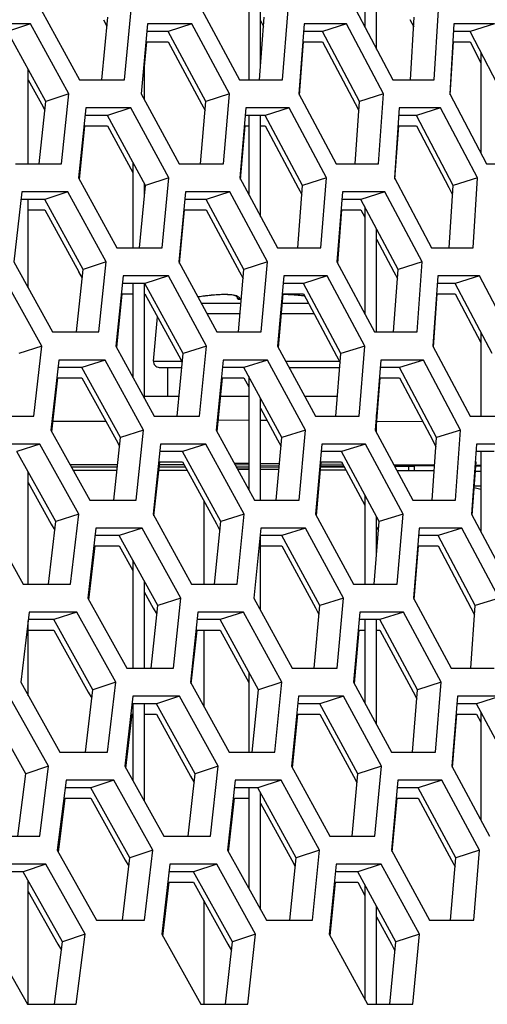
# Model space of a CAD drawing. Header units: millimetres. Extents: x 0 to 420, y 0 to 297.
# Tile 94 of 256: x 155.4 to 157.01, y 86.46 to 89.86. Entities that reach past the tile are written whole.
import ezdxf

# ---------------------------------------------------------------- set-up
doc = ezdxf.new("R2010")
doc.units = ezdxf.units.MM
doc.header["$LTSCALE"] = 23.1
doc.layers.get('0').update_dxf_attribs({"linetype": 'CONTINUOUS'})

msp = doc.modelspace()

# ---------------------------------------------------------------- linework, layer by layer
at = {"color": 7, "linetype": 'Continuous'}
for p, q in [((156.5852, 90.1054), (156.5852, 89.8303)), ((156.6252, 89.7545), (156.6252, 90.1054)), ((156.1852, 89.9643), (156.1852, 89.6484)), ((156.2252, 89.6906), (156.2252, 89.8891)), ((155.4334, 89.8415), (155.3535, 89.8157)), ((155.6789, 89.6484), (155.6992, 89.864)), ((155.6842, 89.8559), (155.6963, 89.8334)), ((155.9887, 89.8415), (155.9074, 89.8157)), ((156.2219, 89.6484), (156.2386, 89.864)), ((156.2252, 89.8532), (156.2362, 89.8326)), ((156.5215, 89.8415), (156.4389, 89.8157)), ((156.7407, 89.8563), (156.7535, 89.8318)), ((156.7424, 89.6484), (156.7554, 89.864)), ((157.0315, 89.8415), (156.9476, 89.8157)), ((155.4854, 89.5742), (155.3535, 89.8157)), ((155.9074, 89.8157), (155.8342, 89.8157)), ((156.0371, 89.5742), (155.9074, 89.8157)), ((156.4389, 89.8157), (156.3738, 89.8157)), ((156.5664, 89.5742), (156.4389, 89.8157)), ((156.9476, 89.8157), (156.8906, 89.8157)), ((157.0728, 89.5742), (156.9476, 89.8157)), ((155.8309, 89.7798), (155.9074, 89.7798)), ((155.9074, 89.7798), (156.0222, 89.5662)), ((156.3711, 89.7798), (156.4389, 89.7798)), ((156.4389, 89.7798), (156.5516, 89.5664)), ((156.8885, 89.7798), (156.9476, 89.7798)), ((156.9476, 89.7798), (156.9852, 89.7073)), ((156.9476, 89.7798), (156.9852, 89.7073)), ((156.9852, 89.7432), (156.9852, 89.3946)), ((155.8252, 89.719), (155.8252, 89.5794)), ((155.4252, 89.3586), (155.4252, 89.6844)), ((155.4252, 89.6485), (155.4703, 89.566)), ((155.5654, 89.6001), (155.4854, 89.5742)), ((156.1186, 89.6001), (156.0371, 89.5742)), ((156.6492, 89.6001), (156.5664, 89.5742)), ((155.4632, 89.3586), (155.4854, 89.5742)), ((155.4703, 89.566), (155.4823, 89.544)), ((156.0185, 89.3586), (156.0371, 89.5742)), ((156.0222, 89.5662), (156.0345, 89.5433)), ((156.5514, 89.3586), (156.5664, 89.5742)), ((156.5516, 89.5664), (156.5642, 89.5425)), ((155.7785, 89.5518), (155.698, 89.5259)), ((156.3238, 89.5518), (156.2418, 89.5259)), ((156.8463, 89.5518), (156.7631, 89.5259)), ((155.698, 89.5259), (155.6205, 89.5259)), ((155.8289, 89.2844), (155.698, 89.5259)), ((156.2418, 89.5259), (156.1724, 89.5259)), ((156.1852, 89.5259), (156.1852, 89.2519)), ((156.2252, 89.1776), (156.2252, 89.5259)), ((156.3706, 89.2844), (156.2418, 89.5259)), ((156.7631, 89.5259), (156.7017, 89.5259)), ((156.8895, 89.2844), (156.7631, 89.5259)), ((155.6168, 89.4901), (155.698, 89.4901)), ((155.698, 89.4901), (155.7852, 89.3292)), ((156.1693, 89.4901), (156.1852, 89.4901)), ((156.2252, 89.4901), (156.2418, 89.4901)), ((156.2418, 89.4901), (156.3557, 89.2765)), ((156.6993, 89.4901), (156.7631, 89.4901)), ((156.7631, 89.4901), (156.8748, 89.2767)), ((155.7852, 89.365), (155.7852, 89.0688)), ((155.8252, 89.2912), (155.8252, 89.2451)), ((155.9097, 89.3103), (155.8289, 89.2844)), ((156.4527, 89.3103), (156.3706, 89.2844)), ((156.973, 89.3103), (156.8895, 89.2844)), ((155.5617, 89.262), (155.4819, 89.2361)), ((155.8084, 89.0688), (155.8289, 89.2844)), ((156.1193, 89.262), (156.038, 89.2361)), ((156.3537, 89.0688), (156.3706, 89.2844)), ((156.3557, 89.2765), (156.3682, 89.2531)), ((156.6543, 89.262), (156.5717, 89.2361)), ((156.8748, 89.2767), (156.8876, 89.2523)), ((156.8762, 89.0688), (156.8895, 89.2844)), ((155.4819, 89.2361), (155.4, 89.2361)), ((155.4252, 88.9311), (155.4252, 89.2361)), ((155.614, 88.9946), (155.4819, 89.2361)), ((156.038, 89.2361), (155.9642, 89.2361)), ((156.168, 88.9946), (156.038, 89.2361)), ((156.5717, 89.2361), (156.506, 89.2361)), ((156.6995, 88.9946), (156.5717, 89.2361)), ((155.4252, 89.2003), (155.4819, 89.2003)), ((155.4819, 89.2003), (155.599, 88.9864)), ((155.9608, 89.2003), (156.038, 89.2003)), ((156.038, 89.2003), (156.1531, 88.9866)), ((156.5032, 89.2003), (156.5717, 89.2003)), ((156.5717, 89.2003), (156.5852, 89.1747)), ((156.5852, 89.2105), (156.5852, 88.8406)), ((156.6252, 88.779), (156.6252, 89.135)), ((156.6252, 89.0991), (156.6847, 88.9868)), ((155.6941, 89.0205), (155.614, 88.9946)), ((156.2495, 89.0205), (156.168, 88.9946)), ((156.7822, 89.0205), (156.6995, 88.9946)), ((155.5915, 88.779), (155.614, 88.9946)), ((155.5989, 88.9864), (155.6109, 88.9645)), ((156.1492, 88.779), (156.168, 88.9946)), ((156.1531, 88.9866), (156.1654, 88.9638)), ((156.6842, 88.779), (156.6995, 88.9946)), ((156.6847, 88.9868), (156.6973, 88.963)), ((155.908, 88.9722), (155.8275, 88.9463)), ((156.4555, 88.9722), (156.3735, 88.9463)), ((156.9802, 88.9722), (156.8969, 88.9463)), ((155.8275, 88.9463), (155.7493, 88.9463)), ((155.7852, 88.9463), (155.7852, 88.6243)), ((155.8252, 88.9463), (155.8252, 88.5513)), ((155.9587, 88.7049), (155.8275, 88.9463)), ((156.3735, 88.9463), (156.3034, 88.9463)), ((156.5026, 88.7049), (156.3735, 88.9463)), ((156.8969, 88.9463), (156.8349, 88.9463)), ((157.0237, 88.7049), (156.8969, 88.9463)), ((155.7456, 88.9105), (155.7852, 88.9105)), ((155.8275, 88.9105), (155.9437, 88.6967)), ((156.0225, 88.9015), (156.0095, 88.8995)), ((156.0362, 88.9033), (156.0223, 88.9014)), ((156.0494, 88.9048), (156.036, 88.9033)), ((156.0619, 88.9061), (156.0492, 88.9048)), ((156.0736, 88.907), (156.0617, 88.9061)), ((156.0846, 88.9076), (156.0735, 88.907)), ((156.0947, 88.9079), (156.0845, 88.9076)), ((156.104, 88.908), (156.0946, 88.9079)), ((156.1124, 88.9078), (156.1039, 88.908)), ((156.1199, 88.9074), (156.1123, 88.9078)), ((156.1266, 88.9067), (156.1198, 88.9074)), ((156.1325, 88.9058), (156.1266, 88.9067)), ((156.1559, 88.8918), (156.1555, 88.8928)), ((156.1591, 88.8915), (156.1559, 88.8918)), ((156.3003, 88.9105), (156.3735, 88.9105)), ((156.3735, 88.9105), (156.4877, 88.6969)), ((156.3776, 88.9028), (156.3772, 88.9029)), ((156.8324, 88.9105), (156.8969, 88.9105)), ((156.8969, 88.9105), (156.9852, 88.7423)), ((156.0212, 88.8779), (156.1579, 88.8779)), ((156.3006, 88.8779), (156.391, 88.8779)), ((155.857, 88.6788), (155.8704, 88.8316)), ((156.0403, 88.8427), (156.1548, 88.8427)), ((156.2976, 88.8427), (156.4098, 88.8427)), ((156.9852, 88.7781), (156.9852, 88.4893)), ((155.4717, 88.7307), (155.3924, 88.7049)), ((156.0395, 88.7307), (155.9587, 88.7049)), ((156.5847, 88.7307), (156.5026, 88.7049)), ((155.69, 88.6824), (155.6102, 88.6566)), ((155.857, 88.6788), (155.9534, 88.6788)), ((155.9379, 88.4893), (155.9587, 88.7049)), ((155.9437, 88.6967), (155.9558, 88.6744)), ((156.2499, 88.6824), (156.1686, 88.6566)), ((156.3126, 88.6788), (156.4974, 88.6788)), ((156.4854, 88.4893), (156.5026, 88.7049)), ((156.4877, 88.6969), (156.5001, 88.6736)), ((156.7871, 88.6824), (156.7045, 88.6566)), ((155.6102, 88.6566), (155.5276, 88.6566)), ((155.7427, 88.4151), (155.6102, 88.6566)), ((155.8769, 88.657), (155.9542, 88.657)), ((155.9051, 88.657), (155.9051, 88.557)), ((156.1686, 88.6566), (156.0941, 88.6566)), ((156.2989, 88.4151), (156.1686, 88.6566)), ((156.3244, 88.657), (156.4988, 88.657)), ((156.7045, 88.6566), (156.6381, 88.6566)), ((156.8326, 88.4151), (156.7045, 88.6566)), ((155.5236, 88.6207), (155.6102, 88.6207)), ((155.6102, 88.6207), (155.7276, 88.4068)), ((156.0907, 88.6207), (156.1686, 88.6207)), ((156.1686, 88.6207), (156.1852, 88.59)), ((156.1852, 88.6258), (156.1852, 88.2356)), ((156.6353, 88.6207), (156.7045, 88.6207)), ((156.7045, 88.6207), (156.8177, 88.4072)), ((155.9445, 88.557), (155.8252, 88.557)), ((156.1852, 88.557), (156.088, 88.557)), ((156.2252, 88.1995), (156.2252, 88.5517)), ((156.4909, 88.557), (156.3783, 88.557)), ((156.2252, 88.5158), (156.284, 88.407)), ((156.0803, 88.4763), (156.1852, 88.4754)), ((156.2252, 88.4751), (156.2473, 88.4749)), ((156.6252, 88.433), (156.6252, 88.4941)), ((155.5107, 88.471), (155.6923, 88.4712)), ((156.6263, 88.4716), (156.7843, 88.4702)), ((155.7199, 88.1995), (155.7427, 88.4151)), ((155.8227, 88.441), (155.7427, 88.4151)), ((156.2798, 88.1995), (156.2989, 88.4151)), ((156.3804, 88.441), (156.2989, 88.4151)), ((156.817, 88.1995), (156.8326, 88.4151)), ((156.8177, 88.4072), (156.8303, 88.3835)), ((156.9153, 88.441), (156.8326, 88.4151)), ((155.4653, 88.3927), (155.3862, 88.3668)), ((155.7276, 88.4068), (155.7395, 88.385)), ((156.0375, 88.3927), (155.9569, 88.3668)), ((156.284, 88.407), (156.2962, 88.3843)), ((156.5872, 88.3927), (156.5052, 88.3668)), ((155.5199, 88.1253), (155.3862, 88.3668)), ((155.9569, 88.3668), (155.8781, 88.3668)), ((156.0885, 88.1253), (155.9569, 88.3668)), ((156.5052, 88.3668), (156.4345, 88.3668)), ((156.6346, 88.1253), (156.5052, 88.3668)), ((157.0307, 88.3668), (156.9682, 88.3668)), ((156.9852, 88.3668), (156.9852, 88.09)), ((155.8743, 88.3309), (155.9569, 88.3309)), ((155.9569, 88.3309), (156.0735, 88.1171)), ((156.1852, 88.305), (156.1472, 88.3054)), ((156.4314, 88.3309), (156.5052, 88.3309)), ((156.5052, 88.3309), (156.5852, 88.1817)), ((156.7358, 88.3193), (156.7358, 88.3147)), ((156.7562, 88.3145), (156.7358, 88.3147)), ((156.9656, 88.3309), (156.9682, 88.3309)), ((155.4252, 87.9097), (155.4252, 88.2963)), ((155.7307, 88.3012), (155.5807, 88.3011)), ((155.973, 88.3014), (155.875, 88.3013)), ((156.2891, 88.304), (156.2252, 88.3046)), ((156.5209, 88.3017), (156.432, 88.3026)), ((156.8242, 88.2987), (156.6965, 88.3)), ((156.9852, 88.2977), (156.9658, 88.2977)), ((155.4252, 88.2605), (155.5047, 88.1169)), ((156.9852, 88.2361), (156.9618, 88.2415)), ((156.9623, 88.2485), (156.9852, 88.2485)), ((156.5852, 88.2175), (156.5852, 87.9097)), ((156.0302, 88.1965), (156.0302, 87.9097)), ((155.5992, 88.1512), (155.5199, 88.1253)), ((156.1692, 88.1512), (156.0885, 88.1253)), ((156.6252, 88.0088), (156.6252, 88.1428)), ((156.7167, 88.1512), (156.6346, 88.1253)), ((155.4952, 87.9097), (155.5199, 88.1253)), ((155.5047, 88.1169), (155.5165, 88.0956)), ((155.8183, 88.1029), (155.7385, 88.077)), ((156.0674, 87.9097), (156.0885, 88.1253)), ((156.0735, 88.1171), (156.0856, 88.0949)), ((156.3805, 88.1029), (156.2992, 88.077)), ((156.6171, 87.9097), (156.6346, 88.1253)), ((156.6252, 88.107), (156.6321, 88.0941)), ((156.9199, 88.1029), (156.8373, 88.077)), ((155.7385, 88.077), (155.6553, 88.077)), ((155.8713, 87.8355), (155.7385, 88.077)), ((156.2992, 88.077), (156.2241, 88.077)), ((156.2252, 87.8207), (156.2252, 88.077)), ((156.4299, 87.8355), (156.2992, 88.077)), ((156.8373, 88.077), (156.7703, 88.077)), ((156.9656, 87.8355), (156.8373, 88.077)), ((155.6512, 88.0412), (155.7385, 88.0412)), ((155.7385, 88.0412), (155.7852, 87.9562)), ((156.2252, 88.0412), (156.2992, 88.0412)), ((156.2992, 88.0412), (156.4149, 87.8274)), ((156.7674, 88.0412), (156.8373, 88.0412)), ((156.8373, 88.0412), (156.9508, 87.8276)), ((155.7852, 87.9921), (155.7852, 87.6199)), ((155.8252, 87.9193), (155.8252, 87.6199)), ((155.8252, 87.8835), (155.8562, 87.8272)), ((155.8482, 87.6199), (155.8713, 87.8355)), ((155.9513, 87.8614), (155.8713, 87.8355)), ((156.4104, 87.6199), (156.4299, 87.8355)), ((156.5113, 87.8614), (156.4299, 87.8355)), ((156.9498, 87.6199), (156.9656, 87.8355)), ((157.0484, 87.8614), (156.9656, 87.8355)), ((155.5924, 87.8131), (155.5133, 87.7872)), ((155.8562, 87.8272), (155.8681, 87.8055)), ((156.1669, 87.8131), (156.0864, 87.7872)), ((156.4149, 87.8274), (156.4271, 87.8048)), ((156.7189, 87.8131), (156.637, 87.7872)), ((156.9508, 87.8276), (156.9634, 87.804)), ((155.4252, 87.5249), (155.4252, 87.7832)), ((155.5133, 87.7872), (155.4257, 87.7872)), ((155.6474, 87.5457), (155.5133, 87.7872)), ((156.0864, 87.7872), (156.0069, 87.7872)), ((156.2183, 87.5457), (156.0864, 87.7872)), ((156.637, 87.7872), (156.5656, 87.7872)), ((156.5852, 87.7872), (156.5852, 87.4996)), ((156.6252, 87.4258), (156.6252, 87.7872)), ((156.7666, 87.5457), (156.637, 87.7872)), ((155.4257, 87.7514), (155.5133, 87.7514)), ((155.5133, 87.7514), (155.6322, 87.5373)), ((156.0031, 87.7514), (156.0864, 87.7514)), ((156.0302, 87.7514), (156.0302, 87.4875)), ((156.0864, 87.7514), (156.1852, 87.5705)), ((156.5624, 87.7514), (156.5852, 87.7514)), ((156.6252, 87.7514), (156.637, 87.7514)), ((156.637, 87.7514), (156.7517, 87.5377)), ((156.1852, 87.6063), (156.1852, 87.3301)), ((155.7267, 87.5716), (155.6474, 87.5457)), ((156.299, 87.5716), (156.2183, 87.5457)), ((156.8487, 87.5716), (156.7666, 87.5457)), ((155.6223, 87.3301), (155.6474, 87.5457)), ((155.6322, 87.5373), (155.644, 87.5161)), ((156.1969, 87.3301), (156.2183, 87.5457)), ((156.7489, 87.3301), (156.7666, 87.5457)), ((156.7517, 87.5377), (156.7641, 87.5146)), ((155.4167, 87.256), (155.2815, 87.4974)), ((155.8668, 87.4974), (155.7829, 87.4974)), ((155.7852, 87.4974), (155.7852, 87.2327)), ((155.8252, 87.4974), (155.8252, 87.1609)), ((155.9466, 87.5233), (155.8668, 87.4974)), ((156, 87.256), (155.8668, 87.4974)), ((156.4298, 87.4974), (156.354, 87.4974)), ((156.5111, 87.5233), (156.4298, 87.4974)), ((156.5608, 87.256), (156.4298, 87.4974)), ((156.97, 87.4974), (156.9024, 87.4974)), ((157.0526, 87.5233), (156.97, 87.4974)), ((157.0987, 87.256), (156.97, 87.4974)), ((155.7788, 87.4616), (155.7829, 87.4616)), ((155.8252, 87.4616), (155.8668, 87.4616)), ((155.8668, 87.4616), (155.9848, 87.2476)), ((156.3505, 87.4616), (156.4298, 87.4616)), ((156.4298, 87.4616), (156.5458, 87.2478)), ((156.8995, 87.4616), (156.97, 87.4616)), ((156.97, 87.4616), (156.9852, 87.4331)), ((156.9852, 87.469), (156.9852, 87.0951)), ((155.3897, 87.0404), (155.4167, 87.256)), ((155.4953, 87.2818), (155.4167, 87.256)), ((155.9766, 87.0404), (156, 87.256)), ((156.08, 87.2818), (156, 87.256)), ((156.541, 87.0404), (156.5608, 87.256)), ((156.6422, 87.2818), (156.5608, 87.256)), ((155.7196, 87.2335), (155.6405, 87.2077)), ((155.9848, 87.2476), (155.9968, 87.226)), ((156.2964, 87.2335), (156.2159, 87.2077)), ((156.5458, 87.2478), (156.558, 87.2252)), ((156.8506, 87.2335), (156.7687, 87.2077)), ((155.6405, 87.2077), (155.5522, 87.2077)), ((155.7749, 86.9662), (155.6405, 87.2077)), ((156.2159, 87.2077), (156.1357, 87.2077)), ((156.1852, 87.2077), (156.1852, 86.8602)), ((156.3481, 86.9662), (156.2159, 87.2077)), ((156.2252, 86.7878), (156.2252, 87.1906)), ((156.7687, 87.2077), (156.6966, 87.2077)), ((156.8986, 86.9662), (156.7687, 87.2077)), ((155.5477, 87.1718), (155.6405, 87.1718)), ((155.6405, 87.1718), (155.7596, 86.9577)), ((156.1318, 87.1718), (156.1852, 87.1718)), ((156.2252, 87.1548), (156.333, 86.9579)), ((156.6934, 87.1718), (156.7687, 87.1718)), ((156.7687, 87.1718), (156.8837, 86.9582)), ((155.8542, 86.9921), (155.7749, 86.9662)), ((156.4288, 86.9921), (156.3481, 86.9662)), ((156.9807, 86.9921), (156.8986, 86.9662)), ((155.7495, 86.7506), (155.7749, 86.9662)), ((155.7596, 86.9577), (155.7714, 86.9366)), ((156.3264, 86.7506), (156.3481, 86.9662)), ((156.333, 86.9579), (156.3451, 86.9359)), ((156.8806, 86.7506), (156.8986, 86.9662)), ((156.8837, 86.9581), (156.8961, 86.9351)), ((155.4074, 86.9179), (155.3147, 86.9179)), ((155.4858, 86.9438), (155.4074, 86.9179)), ((155.543, 86.6764), (155.4074, 86.9179)), ((155.9952, 86.9179), (155.9105, 86.9179)), ((156.075, 86.9438), (155.9952, 86.9179)), ((156.1286, 86.6764), (155.9952, 86.9179)), ((156.5604, 86.9179), (156.484, 86.9179)), ((156.6417, 86.9438), (156.5604, 86.9179)), ((156.6917, 86.6764), (156.5604, 86.9179)), ((155.4252, 86.4608), (155.4252, 86.8862)), ((155.9064, 86.8821), (155.9952, 86.8821)), ((155.9952, 86.8821), (156.1135, 86.668)), ((156.4804, 86.8821), (156.5604, 86.8821)), ((156.5604, 86.8821), (156.5852, 86.8364)), ((156.5604, 86.8821), (156.5852, 86.8364)), ((155.4252, 86.8503), (155.5277, 86.6678)), ((156.5852, 86.8722), (156.5852, 86.4783)), ((156.0302, 86.8186), (156.0302, 86.4608)), ((156.6252, 86.4608), (156.6252, 86.7987)), ((156.6252, 86.7628), (156.6766, 86.6682)), ((155.5157, 86.4608), (155.543, 86.6764)), ((155.6216, 86.7023), (155.543, 86.6764)), ((156.105, 86.4608), (156.1286, 86.6764)), ((156.2086, 86.7023), (156.1286, 86.6764)), ((156.6717, 86.4608), (156.6917, 86.6764)), ((156.7731, 86.7023), (156.6917, 86.6764)), ((155.5277, 86.6678), (155.5393, 86.6471)), ((156.1134, 86.668), (156.1254, 86.6465)), ((156.6766, 86.6682), (156.6889, 86.6457))]:
    msp.add_line(p, q, dxfattribs=at)
at = {"color": 3, "linetype": 'Continuous'}
for p, q in [((155.4698, 89.8898), (155.6016, 89.6484)), ((155.7569, 89.6484), (155.7799, 89.8898)), ((156.023, 89.8898), (156.1527, 89.6484)), ((156.3018, 89.6484), (156.3207, 89.8898)), ((156.5538, 89.8898), (156.6813, 89.6484)), ((156.824, 89.6484), (156.8388, 89.8898)), ((155.4334, 89.8415), (155.2752, 89.8415)), ((155.5654, 89.6001), (155.4334, 89.8415)), ((155.8366, 89.8415), (155.814, 89.6001)), ((155.9887, 89.8415), (155.8366, 89.8415)), ((156.1186, 89.6001), (155.9887, 89.8415)), ((156.3758, 89.8415), (156.3572, 89.6001)), ((156.5215, 89.8415), (156.3758, 89.8415)), ((156.6492, 89.6001), (156.5215, 89.8415)), ((156.8922, 89.8415), (156.8777, 89.6001)), ((157.0315, 89.8415), (156.8922, 89.8415)), ((155.8252, 89.6831), (155.8342, 89.7798)), ((156.3596, 89.5955), (156.3738, 89.7798)), ((156.8796, 89.5963), (156.8906, 89.7798)), ((155.6016, 89.6484), (155.7569, 89.6484)), ((156.1527, 89.6484), (156.3018, 89.6484)), ((156.6813, 89.6484), (156.824, 89.6484)), ((155.5403, 89.3586), (155.5654, 89.6001)), ((155.814, 89.6001), (155.945, 89.3586)), ((156.0975, 89.3586), (156.1186, 89.6001)), ((156.3572, 89.6001), (156.4859, 89.3586)), ((156.6322, 89.3586), (156.6492, 89.6001)), ((156.8777, 89.6001), (157.0041, 89.3586)), ((155.6231, 89.5518), (155.5983, 89.3103)), ((155.7785, 89.5518), (155.6231, 89.5518)), ((155.9097, 89.3103), (155.7785, 89.5518)), ((156.1746, 89.5518), (156.1538, 89.3103)), ((156.3238, 89.5518), (156.1746, 89.5518)), ((156.4527, 89.3103), (156.3238, 89.5518)), ((156.7035, 89.5518), (156.6868, 89.3103)), ((156.8463, 89.5518), (156.7035, 89.5518)), ((156.973, 89.3103), (156.8463, 89.5518)), ((155.6014, 89.3046), (155.6205, 89.4901)), ((156.1565, 89.3053), (156.1724, 89.4901)), ((156.689, 89.3061), (156.7017, 89.4901)), ((155.3816, 89.3586), (155.5403, 89.3586)), ((155.945, 89.3586), (156.0975, 89.3586)), ((156.4859, 89.3586), (156.6322, 89.3586)), ((157.0041, 89.3586), (157.1439, 89.3586)), ((155.5983, 89.3103), (155.7305, 89.0688)), ((155.8864, 89.0688), (155.9097, 89.3103)), ((156.1538, 89.3103), (156.2838, 89.0688)), ((156.4335, 89.0688), (156.4527, 89.3103)), ((156.6868, 89.3103), (156.8145, 89.0688)), ((156.9579, 89.0688), (156.973, 89.3103)), ((155.4028, 89.262), (155.3759, 89.0205)), ((155.5617, 89.262), (155.4028, 89.262)), ((155.6941, 89.0205), (155.5617, 89.262)), ((155.9666, 89.262), (155.9437, 89.0205)), ((156.1193, 89.262), (155.9666, 89.262)), ((156.2495, 89.0205), (156.1193, 89.262)), ((156.508, 89.262), (156.4891, 89.0205)), ((156.6543, 89.262), (156.508, 89.262)), ((156.7822, 89.0205), (156.6543, 89.262)), ((155.9466, 89.0151), (155.9642, 89.2003)), ((156.4916, 89.0159), (156.506, 89.2003)), ((155.7305, 89.0688), (155.8864, 89.0688)), ((156.2838, 89.0688), (156.4335, 89.0688)), ((156.8145, 89.0688), (156.9579, 89.0688)), ((155.3759, 89.0205), (155.5092, 88.779)), ((155.6686, 88.779), (155.6941, 89.0205)), ((155.9437, 89.0205), (156.0749, 88.779)), ((156.2281, 88.779), (156.2495, 89.0205)), ((156.4891, 89.0205), (156.6181, 88.779)), ((156.7649, 88.779), (156.7822, 89.0205)), ((155.4717, 88.7307), (155.3381, 88.9722)), ((155.7519, 88.9722), (155.7268, 88.7307)), ((155.908, 88.9722), (155.7519, 88.9722)), ((156.0395, 88.7307), (155.908, 88.9722)), ((156.3057, 88.9722), (156.2846, 88.7307)), ((156.4555, 88.9722), (156.3057, 88.9722)), ((156.5847, 88.7307), (156.4555, 88.9722)), ((156.8367, 88.9722), (156.8197, 88.7307)), ((156.9802, 88.9722), (156.8367, 88.9722)), ((157.1071, 88.7307), (156.9802, 88.9722)), ((155.73, 88.725), (155.7493, 88.9105)), ((156.2873, 88.7257), (156.3034, 88.9105)), ((156.822, 88.7265), (156.8349, 88.9105)), ((155.5092, 88.779), (155.6686, 88.779)), ((156.0749, 88.779), (156.2281, 88.779)), ((156.6181, 88.779), (156.7649, 88.779)), ((155.4441, 88.4893), (155.4717, 88.7307)), ((155.7268, 88.7307), (155.8593, 88.4893)), ((156.0159, 88.4893), (156.0395, 88.7307)), ((156.2846, 88.7307), (156.4149, 88.4893)), ((156.5652, 88.4893), (156.5847, 88.7307)), ((156.8197, 88.7307), (156.9478, 88.4893)), ((155.5305, 88.6824), (155.5032, 88.441)), ((155.69, 88.6824), (155.5305, 88.6824)), ((155.8227, 88.441), (155.69, 88.6824)), ((156.0966, 88.6824), (156.0733, 88.441)), ((156.2499, 88.6824), (156.0966, 88.6824)), ((156.3804, 88.441), (156.2499, 88.6824)), ((156.6401, 88.6824), (156.621, 88.441)), ((156.7871, 88.6824), (156.6401, 88.6824)), ((156.9153, 88.441), (156.7871, 88.6824)), ((155.5066, 88.4348), (155.5276, 88.6207)), ((156.0763, 88.4355), (156.0941, 88.6207)), ((156.6252, 88.4583), (156.6381, 88.6207)), ((155.2813, 88.4893), (155.4441, 88.4893)), ((155.8593, 88.4893), (156.0159, 88.4893)), ((156.4149, 88.4893), (156.5652, 88.4893)), ((156.9478, 88.4893), (157.0917, 88.4893)), ((155.5032, 88.441), (155.6369, 88.1995)), ((155.7969, 88.1995), (155.8227, 88.441)), ((156.0733, 88.441), (156.2049, 88.1995)), ((156.3587, 88.1995), (156.3804, 88.441)), ((156.621, 88.441), (156.7503, 88.1995)), ((156.8977, 88.1995), (156.9153, 88.441)), ((155.4653, 88.3927), (155.3024, 88.3927)), ((155.5992, 88.1512), (155.4653, 88.3927)), ((155.8808, 88.3927), (155.8553, 88.1512)), ((156.0375, 88.3927), (155.8808, 88.3927)), ((156.1692, 88.1512), (156.0375, 88.3927)), ((156.4368, 88.3927), (156.4154, 88.1512)), ((156.5872, 88.3927), (156.4368, 88.3927)), ((156.7167, 88.1512), (156.5872, 88.3927)), ((156.97, 88.3927), (156.9527, 88.1512)), ((157.114, 88.3927), (156.97, 88.3927)), ((155.7328, 88.3212), (155.5696, 88.3211)), ((155.5737, 88.3137), (155.7321, 88.3139)), ((155.8585, 88.1454), (155.8781, 88.3309)), ((155.8763, 88.314), (155.9661, 88.3141)), ((155.9621, 88.3214), (155.8771, 88.3213)), ((156.1852, 88.3254), (156.1361, 88.3258)), ((156.1852, 88.3201), (156.1389, 88.3206)), ((156.1424, 88.3142), (156.1852, 88.3143)), ((156.1852, 88.3061), (156.1466, 88.3064)), ((156.291, 88.3245), (156.2252, 88.3251)), ((156.2905, 88.3191), (156.2252, 88.3198)), ((156.2252, 88.3143), (156.2901, 88.3144)), ((156.2892, 88.305), (156.2252, 88.3057)), ((156.4181, 88.1461), (156.4345, 88.3309)), ((156.4331, 88.3145), (156.514, 88.3146)), ((156.5128, 88.3169), (156.4333, 88.3177)), ((156.5097, 88.3226), (156.4338, 88.3233)), ((156.8258, 88.3199), (156.6852, 88.3211)), ((156.6858, 88.3199), (156.7543, 88.3192)), ((156.7358, 88.3147), (156.6883, 88.3152)), ((156.7358, 88.3147), (156.7358, 88.3006)), ((156.7543, 88.3192), (156.8257, 88.3185)), ((156.7561, 88.3004), (156.7563, 88.3191)), ((156.955, 88.1469), (156.9682, 88.3309)), ((156.9672, 88.3173), (156.9852, 88.3172)), ((156.9852, 88.3185), (156.9673, 88.3187)), ((156.5204, 88.3028), (156.4321, 88.3036)), ((156.8243, 88.2998), (156.6959, 88.301)), ((155.6369, 88.1995), (155.7969, 88.1995)), ((156.2049, 88.1995), (156.3587, 88.1995)), ((156.7503, 88.1995), (156.8977, 88.1995)), ((155.2729, 88.1512), (155.4078, 87.9097)), ((155.5712, 87.9097), (155.5992, 88.1512)), ((155.8553, 88.1512), (155.9881, 87.9097)), ((156.1454, 87.9097), (156.1692, 88.1512)), ((156.4154, 88.1512), (156.546, 87.9097)), ((156.6969, 87.9097), (156.7167, 88.1512)), ((156.9527, 88.1512), (157.081, 87.9097)), ((155.6582, 88.1029), (155.6305, 87.8614)), ((155.8183, 88.1029), (155.6582, 88.1029)), ((155.9513, 87.8614), (155.8183, 88.1029)), ((156.2266, 88.1029), (156.203, 87.8614)), ((156.3805, 88.1029), (156.2266, 88.1029)), ((156.5113, 87.8614), (156.3805, 88.1029)), ((156.7723, 88.1029), (156.7528, 87.8614)), ((156.9199, 88.1029), (156.7723, 88.1029)), ((157.0484, 87.8614), (156.9199, 88.1029)), ((155.634, 87.8552), (155.6553, 88.0412)), ((156.7554, 87.8567), (156.7703, 88.0412)), ((155.4078, 87.9097), (155.5712, 87.9097)), ((155.9881, 87.9097), (156.1454, 87.9097)), ((156.546, 87.9097), (156.6969, 87.9097)), ((155.6305, 87.8614), (155.7646, 87.6199)), ((155.9253, 87.6199), (155.9513, 87.8614)), ((156.203, 87.8614), (156.3349, 87.6199)), ((156.4893, 87.6199), (156.5113, 87.8614)), ((156.7528, 87.8614), (156.8825, 87.6199)), ((155.4289, 87.8131), (155.3991, 87.5716)), ((155.5924, 87.8131), (155.4289, 87.8131)), ((155.7267, 87.5716), (155.5924, 87.8131)), ((156.0096, 87.8131), (155.9838, 87.5716)), ((156.1669, 87.8131), (156.0096, 87.8131)), ((156.299, 87.5716), (156.1669, 87.8131)), ((156.5678, 87.8131), (156.5462, 87.5716)), ((156.7189, 87.8131), (156.5678, 87.8131)), ((156.8487, 87.5716), (156.7189, 87.8131)), ((155.9871, 87.5658), (156.0069, 87.7514)), ((156.549, 87.5665), (156.5656, 87.7514)), ((155.7646, 87.6199), (155.9253, 87.6199)), ((156.3349, 87.6199), (156.4893, 87.6199)), ((156.8825, 87.6199), (157.0305, 87.6199)), ((155.3991, 87.5716), (155.5343, 87.3301)), ((155.6984, 87.3301), (155.7267, 87.5716)), ((155.9838, 87.5716), (156.117, 87.3301)), ((156.2748, 87.3301), (156.299, 87.5716)), ((156.5462, 87.5716), (156.6771, 87.3301)), ((156.8286, 87.3301), (156.8487, 87.5716)), ((155.4953, 87.2818), (155.3598, 87.5233)), ((155.7859, 87.5233), (155.7579, 87.2818)), ((155.9466, 87.5233), (155.7859, 87.5233)), ((156.08, 87.2818), (155.9466, 87.5233)), ((156.3565, 87.5233), (156.3327, 87.2818)), ((156.5111, 87.5233), (156.3565, 87.5233)), ((156.6422, 87.2818), (156.5111, 87.5233)), ((156.9045, 87.5233), (156.8847, 87.2818)), ((157.0526, 87.5233), (156.9045, 87.5233)), ((155.7614, 87.2756), (155.7829, 87.4616)), ((156.3357, 87.2763), (156.354, 87.4616)), ((156.8873, 87.2771), (156.9024, 87.4616)), ((155.5343, 87.3301), (155.6984, 87.3301)), ((156.117, 87.3301), (156.2748, 87.3301)), ((156.6771, 87.3301), (156.8286, 87.3301)), ((155.4648, 87.0404), (155.4953, 87.2818)), ((155.7579, 87.2818), (155.8923, 87.0404)), ((156.0536, 87.0404), (156.08, 87.2818)), ((156.3327, 87.2818), (156.4649, 87.0404)), ((156.6199, 87.0404), (156.6422, 87.2818)), ((156.8847, 87.2818), (157.0147, 87.0404)), ((155.5554, 87.2335), (155.5252, 86.9921)), ((155.7196, 87.2335), (155.5554, 87.2335)), ((155.8542, 86.9921), (155.7196, 87.2335)), ((156.1384, 87.2335), (156.1123, 86.9921)), ((156.2964, 87.2335), (156.1384, 87.2335)), ((156.4288, 86.9921), (156.2964, 87.2335)), ((156.6989, 87.2335), (156.6769, 86.9921)), ((156.8506, 87.2335), (156.6989, 87.2335)), ((156.9807, 86.9921), (156.8506, 87.2335)), ((155.5289, 86.9855), (155.5522, 87.1718)), ((156.1156, 86.9862), (156.1357, 87.1718)), ((156.6798, 86.9869), (156.6966, 87.1718)), ((155.2973, 87.0404), (155.4648, 87.0404)), ((155.8923, 87.0404), (156.0536, 87.0404)), ((156.4649, 87.0404), (156.6199, 87.0404)), ((155.5252, 86.9921), (155.6608, 86.7506)), ((155.8255, 86.7506), (155.8542, 86.9921)), ((156.1123, 86.9921), (156.2458, 86.7506)), ((156.4043, 86.7506), (156.4288, 86.9921)), ((156.6769, 86.9921), (156.8082, 86.7506)), ((156.9603, 86.7506), (156.9807, 86.9921)), ((155.4858, 86.9438), (155.3182, 86.9438)), ((155.6216, 86.7023), (155.4858, 86.9438)), ((155.9135, 86.9438), (155.8852, 86.7023)), ((156.075, 86.9438), (155.9135, 86.9438)), ((156.2086, 86.7023), (156.075, 86.9438)), ((156.4865, 86.9438), (156.4623, 86.7023)), ((156.6417, 86.9438), (156.4865, 86.9438)), ((156.7731, 86.7023), (156.6417, 86.9438)), ((155.8887, 86.696), (155.9105, 86.8821)), ((156.4654, 86.6967), (156.484, 86.8821)), ((155.6608, 86.7506), (155.8255, 86.7506)), ((156.2458, 86.7506), (156.4043, 86.7506)), ((156.8082, 86.7506), (156.9603, 86.7506)), ((155.2858, 86.7023), (155.4226, 86.4608)), ((155.5907, 86.4608), (155.6216, 86.7023)), ((155.8852, 86.7023), (156.0199, 86.4608)), ((156.1819, 86.4608), (156.2086, 86.7023)), ((156.4623, 86.7023), (156.5948, 86.4608)), ((156.7505, 86.4608), (156.7731, 86.7023)), ((155.4226, 86.4608), (155.5907, 86.4608)), ((156.0199, 86.4608), (156.1819, 86.4608)), ((156.5948, 86.4608), (156.7505, 86.4608))]:
    msp.add_line(p, q, dxfattribs=at)
at = {"color": 7, "linetype": 'Continuous'}
for points in [[(156.1555, 88.8928), (156.1532, 88.8964), (156.15, 88.8994), (156.1464, 88.9016), (156.1423, 88.9033), (156.1377, 88.9047), (156.1325, 88.9058)], [(156.1559, 88.8918), (156.1549, 88.8919), (156.1538, 88.892), (156.153, 88.8922), (156.1524, 88.8923), (156.1521, 88.8924)], [(156.3777, 88.9028), (156.3742, 88.9033), (156.361, 88.9048), (156.3485, 88.9061), (156.3367, 88.907), (156.3258, 88.9076), (156.3156, 88.9079), (156.3064, 88.908), (156.3032, 88.9079)]]:
    msp.add_lwpolyline(points, dxfattribs=at)
for centre, radius, start, end in [((156.1437, 88.0569), 0.8532, 98.8976, 99.0468), ((156.1422, 88.0665), 0.8435, 98.4686, 98.8982), ((156.1388, 88.0894), 0.8203, 97.8249, 98.4699), ((156.1349, 88.1177), 0.7918, 97.3762, 97.8241), ((156.1312, 88.1463), 0.763, 96.9028, 97.3767), ((156.1278, 88.174), 0.735, 96.5493, 96.902), ((156.123, 88.2162), 0.6926, 95.6727, 96.5551), ((156.1189, 88.2568), 0.6518, 95.4372, 95.6665), ((156.1624, 88.9701), 0.0789, 265.5652, 267.5533), ((156.2911, 88.2551), 0.6535, 84.3073, 84.5422), ((156.2871, 88.2149), 0.6939, 83.4348, 84.3014), ((156.2823, 88.173), 0.736, 83.0797, 83.4403), ((156.2789, 88.1452), 0.764, 82.6084, 83.079), ((155.8769, 88.677), 0.02, 175, 270)]:
    msp.add_arc(centre, radius, start, end, dxfattribs=at)
for points, knots in [([(156.1462, 88.8946), (156.1466, 88.8959), (156.1463, 88.8994), (156.1414, 88.9029), (156.1341, 88.9053), (156.1238, 88.907), (156.1106, 88.9079), (156.0948, 88.908), (156.0766, 88.9073), (156.0639, 88.9063), (156.0572, 88.9056)], [0, 0, 0, 0, 0.043196, 0.096896, 0.176746, 0.286823, 0.426901, 0.594835, 0.787274, 1, 1, 1, 1]), ([(156.1462, 88.8946), (156.1459, 88.8936), (156.151, 88.8916), (156.1537, 88.8916), (156.1563, 88.8914)], [0, 0, 0, 0, 0.283004, 1, 1, 1, 1]), ([(156.3533, 88.9056), (156.3487, 88.906), (156.332, 88.9074), (156.3153, 88.9081), (156.3032, 88.9079)], [0, 0, 0, 0, 0.277252, 1, 1, 1, 1])]:
    msp.add_open_spline(points, degree=3, knots=knots, dxfattribs=at)
msp.add_open_spline([(156.1462, 88.8946), (156.1487, 88.8947), (156.1514, 88.8938), (156.1533, 88.8921)], degree=3, dxfattribs=at)

doc.saveas('drawing.dxf')
